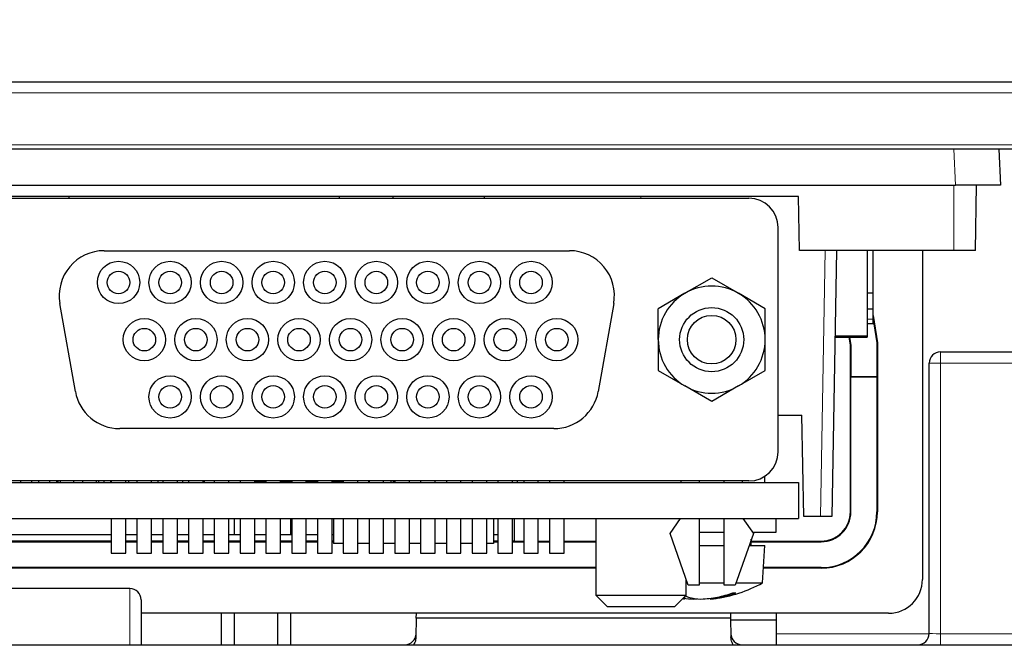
# Paper-space layout 'Blatt5' of a CAD drawing. Header units: millimetres. Extents: x 5 to 418, y 2 to 292.
# Tile 25 of 37: x 204 to 234, y 221 to 240. Entities that reach past the tile are written whole.
import ezdxf

# ---------------------------------------------------------------- set-up
doc = ezdxf.new("R2010")
doc.units = ezdxf.units.MM
doc.layers.add('SLD-0', color=7, linetype='Continuous')
doc.styles.add('SLDTEXTSTYLE0', font='TXT', dxfattribs={"width": 0.605})
doc.dimstyles.new('SLDDIMSTYLE6', dxfattribs={"dimtxt": 3.5, "dimasz": 3.302, "dimexe": 0, "dimexo": 0.0625, "dimgap": 0.875, "dimtad": 1, "dimlfac": 1.5, "dimrnd": 1e-09, "dimzin": 12, "dimdsep": 46, "dimtxsty": 'SLDTEXTSTYLE0', "dimsah": 1, "dimcen": 0.09, "dimadec": 0, "dimazin": 3, "dimtfac": 1, "dimtofl": 0, "dimtmove": 0, "dimatfit": 3, "dimfxl": 1, "dimfrac": 2, "dimtolj": 1, "dimtzin": 12, "dimarcsym": 0})

# ---------------------------------------------------------------- blocks, each defined once
blk = doc.blocks.new('_D_32')
at = {"layer": 'SLD-0', "color": 7}
for p, q in [((124.49, 136.246), (124.499, 270.445)), ((309.156, 136.233), (309.166, 270.432)), ((309.166, 269.432), (124.499, 269.445))]:
    blk.add_line(p, q, dxfattribs=at)
for points in [[(124.499, 269.445), (127.801, 268.937), (127.801, 269.953)], [(309.166, 269.432), (305.864, 269.941), (305.864, 268.925)]]:
    blk.add_solid(points, dxfattribs=at)
at = {"layer": 'SLD-0', "color": 7, "insert": (212.822, 273.951), "char_height": 3.5, "attachment_point": 1, "rotation": 359.996, "style": 'SLDTEXTSTYLE0'}
blk.add_mtext('277', dxfattribs=at)

psp = doc.layouts.new('Blatt5')

# ---------------------------------------------------------------- linework, layer by layer
at = {"color": 7, "linetype": 'Continuous', "lineweight": 25}
for p, q in [((155.7673, 237.6788), (277.8796, 237.6788)), ((277.2091, 235.6788), (156.4377, 235.6788)), ((233.4167, 235.6788), (233.4726, 234.6122)), ((154.493, 234.6122), (232.1411, 234.6122)), ((233.4726, 234.6122), (232.1411, 234.6122)), ((232.7288, 232.6788), (232.7626, 234.6122)), ((227.4901, 234.2788), (154.2992, 234.2788)), ((201.617, 234.2265), (226.017, 234.2265)), ((205.8901, 234.2265), (205.8901, 234.2788)), ((213.8901, 234.2788), (213.8901, 234.2265)), ((215.4901, 234.2265), (215.4901, 234.2788)), ((218.1756, 234.2788), (218.1766, 234.2265)), ((227.518, 232.6788), (227.4901, 234.2788)), ((226.8836, 226.7265), (226.8836, 233.3598)), ((206.9303, 232.6765), (220.7036, 232.6765)), ((232.0901, 232.6788), (227.518, 232.6788)), ((228.61, 232.6788), (228.4726, 224.8122)), ((229.5235, 232.6788), (229.5235, 230.1508)), ((229.5302, 231.4175), (229.5302, 232.6788)), ((229.6968, 231.4175), (229.6968, 232.6788)), ((231.1568, 232.6788), (231.1568, 222.9455)), ((232.7288, 232.6788), (232.0901, 232.6788)), ((229.5235, 232.1841), (229.5302, 232.1841)), ((224.1253, 231.4144), (224.917, 231.8714)), ((224.917, 231.8714), (225.7086, 231.4144)), ((224.1253, 231.4144), (223.3336, 230.9573)), ((226.5003, 230.9573), (225.7086, 231.4144)), ((229.6968, 231.4175), (229.5235, 231.4175)), ((229.6968, 230.9508), (229.6968, 231.4175)), ((206.0757, 228.5116), (205.6172, 231.1116)), ((222.0167, 231.1116), (221.5582, 228.5116)), ((223.3336, 230.0431), (223.3336, 230.9573)), ((226.5003, 230.0431), (226.5003, 230.9573)), ((229.5235, 230.9508), (229.6968, 230.9508)), ((229.5302, 230.6508), (229.5302, 230.9508)), ((229.6968, 230.6508), (229.6968, 230.9508)), ((229.5302, 230.5175), (229.5302, 230.6508)), ((229.6968, 230.7624), (229.8234, 229.9455)), ((229.8141, 229.9448), (229.6968, 230.7017)), ((229.6968, 230.5175), (229.6968, 230.6508)), ((229.5235, 230.5175), (229.5302, 230.5175)), ((229.5302, 230.5175), (229.6968, 230.5175)), ((223.3336, 230.0431), (223.3336, 229.129)), ((226.5003, 229.129), (226.5003, 230.0431)), ((228.5652, 230.1175), (229.5235, 230.1175)), ((229.5235, 230.1508), (228.5658, 230.1508)), ((229.0234, 229.8839), (228.9872, 230.1175)), ((228.9967, 230.1175), (229.0327, 229.8846)), ((229.5235, 230.1508), (229.5235, 230.1175)), ((229.0327, 229.8846), (229.0234, 229.8839)), ((229.0234, 224.9455), (229.0234, 229.8839)), ((229.0327, 229.8846), (229.0327, 228.9525)), ((229.8141, 229.9448), (229.8234, 229.9455)), ((229.8141, 228.9525), (229.8141, 229.9448)), ((229.8234, 229.9455), (229.8234, 224.9455)), ((231.6901, 229.6788), (274.5213, 229.6788)), ((231.3568, 221.3455), (231.3568, 229.3455)), ((223.3336, 229.129), (224.1253, 228.6719)), ((225.7086, 228.6719), (226.5003, 229.129)), ((229.0327, 228.9525), (229.0397, 228.9455)), ((229.0327, 228.9525), (229.8141, 228.9525)), ((229.0397, 224.9455), (229.0397, 228.9455)), ((229.0397, 228.9455), (229.8071, 228.9455)), ((229.8071, 228.9455), (229.8141, 228.9525)), ((229.8071, 228.9455), (229.8071, 224.9455)), ((224.917, 228.2149), (224.1253, 228.6719)), ((225.7086, 228.6719), (224.917, 228.2149)), ((226.8836, 227.8122), (227.5885, 227.8122)), ((227.6409, 224.8122), (227.5885, 227.8122)), ((220.2452, 227.4098), (207.3887, 227.4098)), ((226.4901, 225.8122), (226.4934, 226.0025)), ((169.0568, 225.8122), (227.4901, 225.8122)), ((226.017, 225.8598), (201.617, 225.8598)), ((204.4568, 225.8122), (204.4568, 225.8598)), ((204.7901, 225.8122), (204.7901, 225.8598)), ((204.9901, 225.8122), (204.9901, 225.8598)), ((205.3234, 225.8122), (205.3234, 225.8598)), ((205.5234, 225.8122), (205.5234, 225.8598)), ((205.5568, 225.8598), (205.5568, 225.8122)), ((205.6234, 225.8598), (205.6234, 225.8122)), ((206.0234, 225.8598), (206.0234, 225.8122)), ((206.2901, 225.8598), (206.2901, 225.8122)), ((206.6901, 225.8598), (206.6901, 225.8122)), ((206.7568, 225.8598), (206.7568, 225.8122)), ((206.9234, 225.8122), (206.9234, 225.8598)), ((207.1234, 225.8122), (207.1234, 225.8598)), ((207.137, 225.8598), (207.137, 225.8122)), ((207.5703, 225.8122), (207.5703, 225.8598)), ((207.6568, 225.8122), (207.6568, 225.8598)), ((207.9003, 225.8598), (207.9003, 225.8122)), ((208.3336, 225.8122), (208.3336, 225.8598)), ((208.5234, 225.8122), (208.5234, 225.8598)), ((208.6636, 225.8598), (208.6636, 225.8122)), ((209.097, 225.8122), (209.097, 225.8598)), ((209.2568, 225.8122), (209.2568, 225.8598)), ((209.427, 225.8598), (209.427, 225.8122)), ((209.8603, 225.8122), (209.8603, 225.8598)), ((209.8901, 225.8598), (209.8901, 225.8122)), ((210.1903, 225.8598), (210.1903, 225.8122)), ((210.6236, 225.8122), (210.6236, 225.8598)), ((210.9536, 225.8598), (210.9536, 225.8122)), ((211.387, 225.8122), (211.387, 225.8598)), ((211.387, 225.8488), (211.717, 225.8488)), ((211.3901, 225.8122), (211.3901, 225.8488)), ((211.717, 225.8598), (211.717, 225.8122)), ((212.1503, 225.8122), (212.1503, 225.8598)), ((212.1503, 225.8488), (212.3434, 225.8488)), ((212.2568, 225.8122), (212.2568, 225.8488)), ((212.3434, 225.8488), (212.3551, 225.8488)), ((212.3551, 225.8488), (212.3568, 225.8488)), ((212.3568, 225.8488), (212.3568, 225.8598)), ((212.3568, 225.8488), (212.4803, 225.8488)), ((212.4568, 225.8122), (212.4568, 225.8488)), ((212.4803, 225.8598), (212.4803, 225.8122)), ((212.9136, 225.8122), (212.9136, 225.8598)), ((212.9136, 225.8488), (213.2436, 225.8488)), ((212.9901, 225.8122), (212.9901, 225.8488)), ((213.2436, 225.8598), (213.2436, 225.8122)), ((213.677, 225.8122), (213.677, 225.8598)), ((213.677, 225.8488), (213.6901, 225.8488)), ((213.6901, 225.8598), (213.6901, 225.8488)), ((213.6901, 225.8488), (214.007, 225.8488)), ((214.007, 225.8598), (214.007, 225.8122)), ((214.4403, 225.8122), (214.4403, 225.8598)), ((214.7568, 225.8598), (214.7568, 225.8122)), ((214.7703, 225.8598), (214.7703, 225.8122)), ((215.2036, 225.8122), (215.2036, 225.8598)), ((215.4234, 225.8122), (215.4234, 225.8598)), ((215.4901, 225.8598), (215.4901, 225.8122)), ((215.4901, 225.8488), (215.5234, 225.8488)), ((215.5234, 225.8598), (215.5234, 225.8122)), ((215.5336, 225.8598), (215.5336, 225.8122)), ((215.967, 225.8122), (215.967, 225.8598)), ((216.297, 225.8598), (216.297, 225.8122)), ((216.7303, 225.8122), (216.7303, 225.8598)), ((217.0603, 225.8598), (217.0603, 225.8122)), ((217.4936, 225.8122), (217.4936, 225.8598)), ((217.8236, 225.8598), (217.8236, 225.8122)), ((218.257, 225.8122), (218.257, 225.8598)), ((218.587, 225.8598), (218.587, 225.8122)), ((219.0203, 225.8122), (219.0203, 225.8598)), ((219.1559, 225.8598), (219.1568, 225.8122)), ((219.3503, 225.8598), (219.3503, 225.8122)), ((219.7836, 225.8122), (219.7836, 225.8598)), ((220.1136, 225.8598), (220.1136, 225.8122)), ((220.547, 225.8122), (220.547, 225.8598)), ((224.017, 225.8122), (224.017, 225.8598)), ((224.5503, 225.8598), (224.5503, 225.8122)), ((225.2836, 225.8122), (225.2836, 225.8598)), ((225.817, 225.8598), (225.817, 225.8122)), ((227.4901, 225.8122), (227.4901, 224.7455)), ((228.1394, 224.8122), (227.6409, 224.8122)), ((228.4726, 224.8122), (228.1394, 224.8122)), ((154.1568, 224.7455), (227.4901, 224.7455)), ((207.137, 224.7455), (207.137, 223.7265)), ((207.5703, 223.7265), (207.5703, 224.7455)), ((207.9003, 224.7455), (207.9003, 223.7265)), ((208.3336, 223.7265), (208.3336, 224.7455)), ((208.6636, 224.7455), (208.6636, 223.7265)), ((209.097, 223.7265), (209.097, 224.7455)), ((209.427, 224.7455), (209.427, 223.7265)), ((209.8603, 223.7265), (209.8603, 224.7455)), ((210.1903, 224.7455), (210.1903, 223.7265)), ((210.6236, 223.7265), (210.6236, 224.7455)), ((210.7901, 224.2778), (210.7901, 224.7455)), ((210.9536, 224.7455), (210.9536, 223.7265)), ((211.387, 223.7265), (211.387, 224.7455)), ((211.717, 224.7455), (211.717, 223.7265)), ((212.1503, 223.7265), (212.1503, 224.7455)), ((212.4568, 224.2778), (212.4568, 224.7455)), ((212.4803, 224.7455), (212.4803, 223.7265)), ((212.9136, 223.7265), (212.9136, 224.7455)), ((213.2436, 224.7455), (213.2436, 223.7265)), ((213.677, 223.7265), (213.677, 224.7455)), ((213.7234, 224.7455), (213.7234, 224.0122)), ((214.007, 224.7455), (214.007, 223.7265)), ((214.4403, 223.7265), (214.4403, 224.7455)), ((214.7703, 224.7455), (214.7703, 223.7265)), ((215.2036, 223.7265), (215.2036, 224.7455)), ((215.5336, 224.7455), (215.5336, 223.7265)), ((215.967, 223.7265), (215.967, 224.7455)), ((216.297, 224.7455), (216.297, 223.7265)), ((216.7303, 223.7265), (216.7303, 224.7455)), ((217.0603, 224.7455), (217.0603, 223.7265)), ((217.4936, 223.7265), (217.4936, 224.7455)), ((217.8236, 224.7455), (217.8236, 223.7265)), ((218.257, 223.7265), (218.257, 224.7455)), ((218.4568, 224.7455), (218.4568, 224.0122)), ((218.587, 224.7455), (218.587, 223.7265)), ((219.0203, 223.7265), (219.0203, 224.7455)), ((219.0692, 224.7455), (219.0692, 224.0788)), ((219.3503, 224.7455), (219.3503, 223.7265)), ((219.7836, 223.7265), (219.7836, 224.7455)), ((220.1136, 224.7455), (220.1136, 223.7265)), ((220.547, 223.7265), (220.547, 224.7455)), ((221.4901, 224.7455), (221.4901, 222.4788)), ((223.6836, 224.3098), (223.9948, 224.7455)), ((224.5503, 224.7455), (224.5503, 222.7765)), ((225.2836, 222.7765), (225.2836, 224.7455)), ((225.8391, 224.7455), (226.1503, 224.3098)), ((226.8234, 224.3455), (226.8234, 224.7455)), ((203.9391, 224.2778), (207.137, 224.2778)), ((207.5703, 224.2778), (207.9003, 224.2778)), ((208.3336, 224.2778), (208.6636, 224.2778)), ((209.097, 224.2778), (209.427, 224.2778)), ((209.8603, 224.2778), (210.1903, 224.2778)), ((210.6236, 224.2778), (210.9536, 224.2778)), ((211.387, 224.2778), (211.717, 224.2778)), ((212.1503, 224.2778), (212.4803, 224.2778)), ((212.9136, 224.2778), (213.2436, 224.2778)), ((213.677, 224.2778), (213.7234, 224.2778)), ((218.4568, 224.2778), (218.587, 224.2778)), ((224.217, 222.7765), (223.6836, 224.3098)), ((224.5503, 224.3455), (225.2836, 224.3455)), ((226.1503, 224.3098), (225.617, 222.7765)), ((226.144, 224.3455), (226.8234, 224.3455)), ((203.8643, 224.0625), (207.137, 224.0625)), ((207.137, 224.0811), (203.8707, 224.0811)), ((207.9003, 224.0811), (207.5703, 224.0811)), ((207.5703, 224.0625), (207.9003, 224.0625)), ((208.6636, 224.0811), (208.3336, 224.0811)), ((208.3336, 224.0625), (208.6636, 224.0625)), ((209.427, 224.0811), (209.097, 224.0811)), ((209.097, 224.0625), (209.427, 224.0625)), ((210.1903, 224.0811), (209.8603, 224.0811)), ((209.8603, 224.0625), (210.1903, 224.0625)), ((210.9536, 224.0811), (210.6236, 224.0811)), ((210.6236, 224.0625), (210.9536, 224.0625)), ((211.717, 224.0811), (211.387, 224.0811)), ((211.387, 224.0625), (211.717, 224.0625)), ((212.4803, 224.0811), (212.1503, 224.0811)), ((212.1503, 224.0625), (212.4803, 224.0625)), ((213.2436, 224.0811), (212.9136, 224.0811)), ((212.9136, 224.0625), (213.2436, 224.0625)), ((213.7234, 224.0811), (213.677, 224.0811)), ((213.677, 224.0625), (213.7234, 224.0625)), ((214.007, 224.0122), (213.7234, 224.0122)), ((214.7703, 224.0122), (214.4403, 224.0122)), ((215.5336, 224.0122), (215.2036, 224.0122)), ((216.297, 224.0122), (215.967, 224.0122)), ((217.0603, 224.0122), (216.7303, 224.0122)), ((217.8236, 224.0122), (217.4936, 224.0122)), ((218.4568, 224.0122), (218.257, 224.0122)), ((218.587, 224.0811), (218.4568, 224.0811)), ((218.4568, 224.0625), (218.587, 224.0625)), ((219.0692, 224.0788), (219.0203, 224.0797)), ((219.0203, 224.0625), (219.3503, 224.0625)), ((219.0692, 224.0788), (219.3503, 224.0788)), ((219.7836, 224.0788), (220.1136, 224.0788)), ((219.7836, 224.0625), (220.1136, 224.0625)), ((220.547, 224.0788), (221.4901, 224.0788)), ((220.547, 224.0625), (221.4901, 224.0625)), ((224.5503, 223.9455), (225.2836, 223.9455)), ((226.0236, 223.9455), (226.4901, 223.9455)), ((226.0901, 223.9455), (226.0901, 224.1368)), ((226.0901, 224.0788), (228.1568, 224.0788)), ((226.0901, 224.0625), (228.1568, 224.0625)), ((226.4234, 222.8455), (226.4901, 223.9455)), ((207.137, 223.7265), (207.5703, 223.7265)), ((207.9003, 223.7265), (208.3336, 223.7265)), ((208.6636, 223.7265), (209.097, 223.7265)), ((209.427, 223.7265), (209.8603, 223.7265)), ((210.1903, 223.7265), (210.6236, 223.7265)), ((210.9536, 223.7265), (211.387, 223.7265)), ((211.717, 223.7265), (212.1503, 223.7265)), ((212.4803, 223.7265), (212.9136, 223.7265)), ((213.2436, 223.7265), (213.677, 223.7265)), ((214.007, 223.7265), (214.4403, 223.7265)), ((214.7703, 223.7265), (215.2036, 223.7265)), ((215.5336, 223.7265), (215.967, 223.7265)), ((216.297, 223.7265), (216.7303, 223.7265)), ((217.0603, 223.7265), (217.4936, 223.7265)), ((217.8236, 223.7265), (218.257, 223.7265)), ((218.587, 223.7265), (219.0203, 223.7265)), ((219.3503, 223.7265), (219.7836, 223.7265)), ((220.1136, 223.7265), (220.547, 223.7265)), ((221.4901, 223.2788), (203.5917, 223.2788)), ((221.4901, 223.2951), (203.5973, 223.2951)), ((228.1568, 223.2788), (226.4497, 223.2788)), ((228.1568, 223.2951), (226.4507, 223.2951)), ((224.1568, 222.4788), (224.1568, 222.9495)), ((224.5503, 222.7765), (224.217, 222.7765)), ((224.5503, 222.8455), (225.2836, 222.8455)), ((225.617, 222.7765), (225.2836, 222.7765)), ((225.641, 222.8455), (226.4234, 222.8455)), ((207.6901, 222.6788), (201.6901, 222.6788)), ((221.4901, 222.4788), (221.8234, 222.1455)), ((221.4901, 222.4788), (224.1568, 222.4788)), ((223.8234, 222.1455), (224.1568, 222.4788)), ((225.2106, 222.4492), (225.2153, 222.4207)), ((208.0234, 222.3455), (208.0234, 221.0122)), ((224.1251, 222.4472), (224.1013, 222.366)), ((224.3836, 222.3904), (224.3816, 222.366)), ((224.8722, 222.3888), (224.8789, 222.366)), ((230.1568, 221.9455), (208.0234, 221.9455)), ((210.3901, 221.9455), (210.3901, 221.0122)), ((210.7901, 221.0122), (210.7901, 221.9455)), ((212.0568, 221.9455), (212.0568, 221.0122)), ((212.4568, 221.0122), (212.4568, 221.9455)), ((216.1705, 221.7984), (216.1731, 221.9455)), ((221.8234, 222.1455), (223.8234, 222.1455)), ((225.4738, 221.9455), (225.4764, 221.7984)), ((226.8234, 221.9455), (226.8234, 221.7455)), ((216.1705, 221.7984), (216.1608, 221.2445)), ((225.4764, 221.7984), (216.1705, 221.7984)), ((225.4764, 221.7984), (225.486, 221.2445)), ((225.4773, 221.7455), (226.8234, 221.7455)), ((226.8234, 221.7455), (226.8234, 221.0122)), ((144.6175, 221.0122), (289.0294, 221.0122))]:
    psp.add_line(p, q, dxfattribs=at)
at = {"color": 7, "linetype": 'Continuous', "lineweight": 18}
for p, q in [((279.4901, 237.3455), (154.1568, 237.3455)), ((156.4136, 235.8122), (277.2333, 235.8122)), ((232.1411, 234.6122), (232.0852, 235.6788)), ((232.0901, 232.6788), (232.0901, 234.6122)), ((222.8234, 234.2788), (222.8234, 234.2265)), ((228.1394, 224.8122), (228.2767, 232.6788)), ((229.6968, 230.6508), (229.5302, 230.6508)), ((231.6901, 229.6788), (231.6901, 229.3513)), ((231.6901, 229.3513), (231.6901, 221.3397)), ((274.5213, 229.3513), (231.6901, 229.3513)), ((212.3551, 225.8488), (212.3551, 225.8557)), ((213.1901, 225.8122), (213.1901, 225.8488)), ((229.0397, 224.9455), (229.0234, 224.9455)), ((229.8071, 224.9455), (229.8234, 224.9455)), ((228.1568, 224.0625), (228.1568, 224.0788)), ((228.1568, 223.2951), (228.1568, 223.2788)), ((207.6901, 221.0122), (207.6901, 222.6788)), ((226.8234, 221.3397), (231.3567, 221.3397)), ((231.6901, 221.3397), (231.6901, 221.0122)), ((231.6901, 221.3397), (274.6612, 221.3397))]:
    psp.add_line(p, q, dxfattribs=at)
at = {"color": 7, "linetype": 'Continuous', "lineweight": 25}
for centre, radius in [((207.3536, 231.7365), 0.6267), ((208.8803, 231.7365), 0.6267), ((210.407, 231.7365), 0.6267), ((211.9336, 231.7365), 0.6267), ((213.4603, 231.7365), 0.6267), ((214.987, 231.7365), 0.6267), ((216.5136, 231.7365), 0.6267), ((218.0403, 231.7365), 0.6267), ((219.567, 231.7365), 0.6267), ((207.3536, 231.7365), 0.3333), ((208.8803, 231.7365), 0.3333), ((210.407, 231.7365), 0.3333), ((211.9336, 231.7365), 0.3333), ((213.4603, 231.7365), 0.3333), ((214.987, 231.7365), 0.3333), ((216.5136, 231.7365), 0.3333), ((218.0403, 231.7365), 0.3333), ((219.567, 231.7365), 0.3333), ((224.917, 230.0431), 0.9483), ((208.117, 230.0431), 0.6267), ((209.6436, 230.0431), 0.6267), ((211.1703, 230.0431), 0.6267), ((212.697, 230.0431), 0.6267), ((214.2236, 230.0431), 0.6267), ((215.7503, 230.0431), 0.6267), ((217.277, 230.0431), 0.6267), ((218.8036, 230.0431), 0.6267), ((220.3303, 230.0431), 0.6267), ((224.917, 230.0431), 0.7188), ((208.117, 230.0431), 0.3333), ((209.6436, 230.0431), 0.3333), ((211.1703, 230.0431), 0.3333), ((212.697, 230.0431), 0.3333), ((214.2236, 230.0431), 0.3333), ((215.7503, 230.0431), 0.3333), ((217.277, 230.0431), 0.3333), ((218.8036, 230.0431), 0.3333), ((220.3303, 230.0431), 0.3333), ((208.8803, 228.3498), 0.6267), ((210.407, 228.3498), 0.6267), ((211.9336, 228.3498), 0.6267), ((213.4603, 228.3498), 0.6267), ((214.987, 228.3498), 0.6267), ((216.5136, 228.3498), 0.6267), ((218.0403, 228.3498), 0.6267), ((219.567, 228.3498), 0.6267), ((208.8803, 228.3498), 0.3333), ((210.407, 228.3498), 0.3333), ((211.9336, 228.3498), 0.3333), ((213.4603, 228.3498), 0.3333), ((214.987, 228.3498), 0.3333), ((216.5136, 228.3498), 0.3333), ((218.0403, 228.3498), 0.3333), ((219.567, 228.3498), 0.3333)]:
    psp.add_circle(centre, radius, dxfattribs=at)
for centre, radius, start, end in [((226.017, 233.3598), 0.8667, 0, 90), ((206.9303, 231.3431), 1.3333, 90, 190), ((220.7036, 231.3431), 1.3333, 350, 90), ((224.917, 230.0431), 1.5833, 60, 120), ((224.917, 230.0431), 1.5833, 120, 180), ((224.917, 230.0431), 1.5833, 360, 60), ((224.917, 230.0431), 1.5833, 180, 240), ((224.917, 230.0431), 1.5833, 300, 360), ((231.6901, 229.3455), 0.3333, 90, 180), ((224.917, 230.0431), 1.5833, 240, 300), ((207.3887, 228.7431), 1.3333, 190, 270), ((220.2452, 228.7431), 1.3333, 270, 350), ((226.017, 226.7265), 0.8667, 270, 0), ((212.3434, 225.8622), 0.0133, 270, 349.91278), ((213.1901, 225.8788), 0.0667, 206.74368, 270), ((215.5234, 225.8788), 0.0667, 239.99798, 270), ((228.1568, 224.9455), 1.6504, 270, 0), ((228.1568, 224.9455), 0.883, 270, 0), ((228.1568, 224.9455), 0.8667, 270, 0), ((228.1568, 224.9455), 1.6667, 270, 0), ((224.4901, 226.3333), 3.9878, 277.05698, 299.00033), ((230.1568, 222.9455), 1, 270, 0), ((207.6901, 222.3455), 0.3333, 0, 90), ((224.7405, 223.8414), 1.51, 246.3914, 250.20201), ((224.356, 225.8202), 3.4776, 282.16599, 289.94045), ((224.5946, 225.1523), 2.8012, 282.80194, 291.78323), ((225.5881, 223.544), 0.994, 267.34656, 272.65344), ((224.1417, 222.5442), 0.1828, 243.12876, 257.21644), ((224.5717, 226.2906), 3.9292, 262.68389, 267.22739), ((224.7527, 224.6824), 2.3216, 256.9642, 266.19416), ((224.2369, 224.5904), 2.2291, 273.72256, 276.52288), ((224.4074, 226.3042), 3.9428, 272.77925, 279.95353), ((224.7551, 224.1887), 1.827, 273.88603, 284.58936), ((215.8292, 221.3455), 0.3333, 270, 359), ((225.8177, 221.3455), 0.3333, 181, 270), ((231.0234, 221.3455), 0.3333, 270, 0)]:
    psp.add_arc(centre, radius, start, end, dxfattribs=at)
at = {"color": 7, "linetype": 'Continuous', "lineweight": 18}
psp.add_arc((231.6068, 224.572), 4.78, 89.00137, 92.99833, dxfattribs=at)
psp.add_ellipse((231.6901, 221.3455), major_axis=(0.3333, 0), ratio=0.0174524, start_param=3.1415927, end_param=4.712389, dxfattribs=at)
at = {"color": 7, "linetype": 'Continuous', "lineweight": 25}
for points, knots in [([(216.1608, 221.2445), (216.1559, 221.1869), (216.1489, 221.1031), (216.1036, 221.0338), (216.0896, 221.0122)], [0, 0, 0, 0, 0.6882887, 1, 1, 1, 1]), ([(225.5573, 221.0122), (225.5432, 221.0338), (225.498, 221.1031), (225.4909, 221.1869), (225.486, 221.2445)], [0, 0, 0, 0, 0.3117113, 1, 1, 1, 1])]:
    psp.add_open_spline(points, degree=3, knots=knots, dxfattribs=at)

# ---------------------------------------------------------------- dimensions: what is measured, and where the dimension line sits
at = {"layer": 'SLD-0', "color": 7}
dim = psp.add_linear_dim(base=(124.4993, 269.4453), p1=(309.1564, 136.2334), p2=(124.4899, 136.2464), angle=359.99597, dimstyle='SLDDIMSTYLE6', dxfattribs=at)
dim.commit()
dim.dimension.update_dxf_attribs({"geometry": '_D_32', "text_midpoint": (216.8325, 269.4388), "dimtype": 160})

doc.saveas('drawing.dxf')
